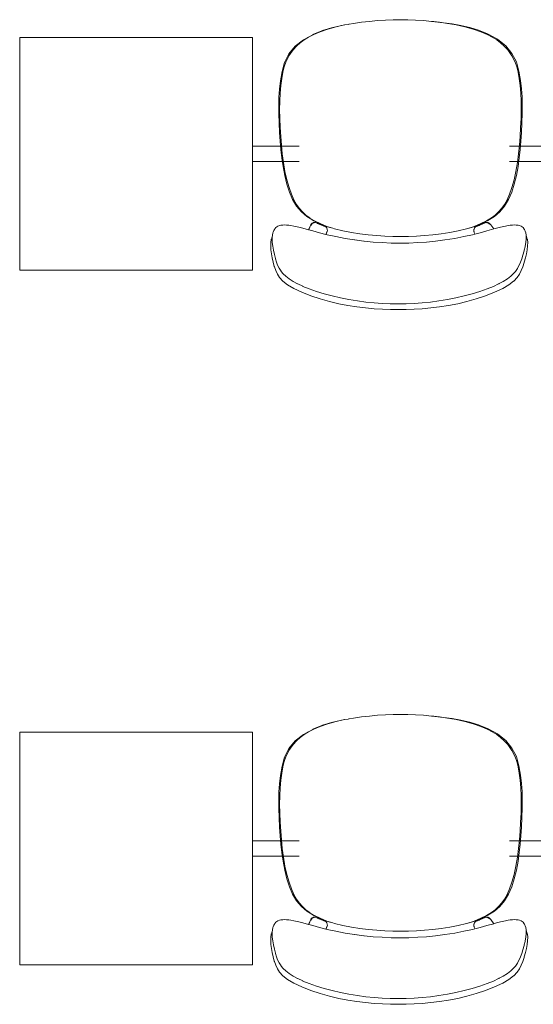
# Model space of a CAD drawing. Header units: feet. Extents: x 8 to 127, y 6 to 90.
# Tile 229 of 256: x 36.744 to 37.252, y 60.692 to 61.665. Entities that reach past the tile are written whole.
import ezdxf

# ---------------------------------------------------------------- set-up
doc = ezdxf.new("R2010")
doc.units = ezdxf.units.FT
doc.header["$MEASUREMENT"] = 0
doc.layers.add('MOBILIÁRIO - móveis', color=250, linetype='Continuous')

msp = doc.modelspace()

# ---------------------------------------------------------------- linework, layer by layer
at = {"layer": 'MOBILIÁRIO - móveis', "lineweight": 5}
for p, q in [((37.04855, 61.65612), (37.05684, 61.65845)), ((37.06082, 61.6595), (37.05208, 61.65747)), ((37.06516, 61.66026), (37.05684, 61.65845)), ((37.06516, 61.66026), (37.06082, 61.6595)), ((37.06537, 61.6603), (37.06516, 61.66026)), ((37.06537, 61.6603), (37.06862, 61.66086)), ((37.0695, 61.66102), (37.06862, 61.66086)), ((37.06959, 61.66103), (37.0695, 61.66102)), ((37.06959, 61.66103), (37.07384, 61.66176)), ((37.08193, 61.66293), (37.07384, 61.66176)), ((37.08193, 61.66293), (37.08985, 61.66386)), ((37.09779, 61.66456), (37.08985, 61.66386)), ((37.09779, 61.66456), (37.10559, 61.66507)), ((37.11309, 61.66538), (37.10559, 61.66507)), ((37.11309, 61.66538), (37.12044, 61.66548)), ((37.12779, 61.66538), (37.12044, 61.66548)), ((37.13528, 61.66507), (37.12779, 61.66538)), ((37.14307, 61.66456), (37.13528, 61.66507)), ((37.151, 61.66386), (37.14307, 61.66456)), ((37.1533, 61.66359), (37.151, 61.66386)), ((37.15426, 61.6635), (37.1533, 61.66359)), ((37.1589, 61.66293), (37.1533, 61.66359)), ((37.1628, 61.66253), (37.15426, 61.6635)), ((37.16697, 61.66176), (37.1589, 61.66293)), ((37.17139, 61.66131), (37.1628, 61.66253)), ((37.17542, 61.6603), (37.16697, 61.66176)), ((37.18004, 61.65984), (37.17139, 61.66131)), ((37.18392, 61.65845), (37.17542, 61.6603)), ((37.18874, 61.65787), (37.18004, 61.65984)), ((37.19218, 61.65612), (37.18392, 61.65845)), ((37.02461, 61.64558), (37.0338, 61.65068)), ((37.02959, 61.64832), (37.03478, 61.65096)), ((37.03384, 61.6507), (37.0338, 61.65068)), ((37.04281, 61.65451), (37.03384, 61.6507)), ((37.03429, 61.65089), (37.04318, 61.65464)), ((37.03478, 61.65096), (37.04102, 61.65353)), ((37.04102, 61.65353), (37.04855, 61.65612)), ((37.04281, 61.65451), (37.04318, 61.65464)), ((37.04327, 61.65468), (37.04318, 61.65464)), ((37.05208, 61.65747), (37.04327, 61.65468)), ((37.1975, 61.65513), (37.18874, 61.65787)), ((37.19218, 61.65612), (37.19968, 61.65353)), ((37.1975, 61.65513), (37.19755, 61.65511)), ((37.19755, 61.65511), (37.19805, 61.65495)), ((37.20641, 61.65135), (37.19755, 61.65511)), ((37.19805, 61.65495), (37.1981, 61.65493)), ((37.1981, 61.65493), (37.20703, 61.65116)), ((37.2059, 61.65096), (37.19968, 61.65353)), ((37.2059, 61.65096), (37.21108, 61.64832)), ((37.20703, 61.65116), (37.21619, 61.64608)), ((36.74411, 61.64793), (36.74411, 61.41793)), ((36.97411, 61.64793), (36.74411, 61.64793)), ((36.97411, 61.41793), (36.97411, 61.64793)), ((37.01021, 61.63174), (37.01636, 61.63924)), ((37.01428, 61.63582), (37.01764, 61.63938)), ((37.01636, 61.63924), (37.02461, 61.64558)), ((37.01764, 61.63938), (37.02134, 61.64261)), ((37.02521, 61.64556), (37.02134, 61.64261)), ((37.02521, 61.64556), (37.02959, 61.64832)), ((37.21544, 61.64556), (37.21108, 61.64832)), ((37.2193, 61.64261), (37.21544, 61.64556)), ((37.21619, 61.64608), (37.22441, 61.63976)), ((37.22299, 61.63938), (37.2193, 61.64261)), ((37.22299, 61.63938), (37.22635, 61.63582)), ((37.22441, 61.63976), (37.23055, 61.63223)), ((37.00592, 61.62328), (37.01021, 61.63174)), ((37.007, 61.62343), (37.01017, 61.6298)), ((37.01017, 61.6298), (37.01428, 61.63582)), ((37.23044, 61.6298), (37.22635, 61.63582)), ((37.23362, 61.62343), (37.23044, 61.6298)), ((37.23055, 61.63223), (37.23485, 61.62373)), ((37.00331, 61.61422), (37.00592, 61.62328)), ((37.00541, 61.61878), (37.007, 61.62343)), ((37.23362, 61.62343), (37.23521, 61.61878)), ((37.23485, 61.62373), (37.23748, 61.61461)), ((37.00183, 61.60517), (37.00331, 61.61422)), ((37.00412, 61.61348), (37.00304, 61.60742)), ((37.00412, 61.61348), (37.00541, 61.61878)), ((37.23651, 61.61348), (37.23521, 61.61878)), ((37.23759, 61.60742), (37.23651, 61.61348)), ((37.23748, 61.61461), (37.23898, 61.60551)), ((37.00087, 61.59683), (37.00183, 61.60517)), ((37.00211, 61.60049), (37.00143, 61.59294)), ((37.00211, 61.60049), (37.00304, 61.60742)), ((37.23852, 61.60049), (37.23759, 61.60742)), ((37.23922, 61.59294), (37.23852, 61.60049)), ((37.23898, 61.60551), (37.23995, 61.59712)), ((37.00032, 61.58887), (37.00087, 61.59683)), ((37.00105, 61.58504), (37.00143, 61.59294)), ((37.23959, 61.58504), (37.23922, 61.59294)), ((37.23995, 61.59712), (37.24052, 61.58912)), ((37.00008, 61.58089), (37.00032, 61.58887)), ((37.00012, 61.57252), (37.00008, 61.58089)), ((37.00105, 61.58504), (37.00098, 61.57672)), ((37.23968, 61.57672), (37.23959, 61.58504)), ((37.24052, 61.58912), (37.24077, 61.5811)), ((37.24077, 61.5811), (37.24074, 61.57269)), ((37.00044, 61.56329), (37.00012, 61.57252)), ((37.00117, 61.5679), (37.00098, 61.57672)), ((37.23949, 61.5679), (37.23968, 61.57672)), ((37.24074, 61.57269), (37.24044, 61.56343)), ((37.00094, 61.55403), (37.00044, 61.56329)), ((37.00117, 61.5679), (37.00156, 61.55891)), ((37.23911, 61.55891), (37.23949, 61.5679)), ((37.24044, 61.56343), (37.23994, 61.55414)), ((37.00149, 61.54545), (37.00094, 61.55403)), ((37.00208, 61.55008), (37.00156, 61.55891)), ((37.23859, 61.55008), (37.23911, 61.55891)), ((37.23994, 61.55414), (37.2394, 61.54554)), ((37.00218, 61.53719), (37.00149, 61.54545)), ((37.00208, 61.55008), (37.00276, 61.5414)), ((37.23792, 61.5414), (37.23859, 61.55008)), ((37.2394, 61.54554), (37.23872, 61.53726)), ((37.02027, 61.54043), (36.97411, 61.54043)), ((37.0031, 61.52883), (37.00218, 61.53719)), ((37.00362, 61.53286), (37.00276, 61.5414)), ((37.00362, 61.53286), (37.00475, 61.5243)), ((37.22796, 61.54043), (37.28527, 61.54043)), ((37.23595, 61.5243), (37.23707, 61.53286)), ((37.23707, 61.53286), (37.23792, 61.5414)), ((37.23872, 61.53726), (37.23781, 61.52888)), ((37.02027, 61.52543), (36.97411, 61.52543)), ((37.00436, 61.52026), (37.0031, 61.52883)), ((37.00625, 61.51557), (37.00475, 61.5243)), ((37.22796, 61.52543), (37.28527, 61.52543)), ((37.23447, 61.51557), (37.23595, 61.5243)), ((37.23781, 61.52888), (37.23656, 61.5203)), ((37.00604, 61.5114), (37.00436, 61.52026)), ((37.00625, 61.51557), (37.00808, 61.50717)), ((37.23265, 61.50717), (37.23447, 61.51557)), ((37.23656, 61.5203), (37.2349, 61.51143)), ((37.00815, 61.5028), (37.00604, 61.5114)), ((37.01024, 61.4996), (37.00808, 61.50717)), ((37.01067, 61.495), (37.00815, 61.5028)), ((37.2328, 61.50281), (37.2303, 61.49501)), ((37.23051, 61.4996), (37.23265, 61.50717)), ((37.2349, 61.51143), (37.2328, 61.50281)), ((37.01024, 61.4996), (37.0126, 61.493)), ((37.01382, 61.48784), (37.01067, 61.495)), ((37.01502, 61.4875), (37.0126, 61.493)), ((37.22576, 61.4875), (37.22817, 61.493)), ((37.2303, 61.49501), (37.22718, 61.48784)), ((37.22817, 61.493), (37.23051, 61.4996)), ((37.01774, 61.4813), (37.01382, 61.48784)), ((37.01763, 61.48289), (37.01502, 61.4875)), ((37.22576, 61.4875), (37.22317, 61.48289)), ((37.22718, 61.48784), (37.22327, 61.4813)), ((37.02052, 61.47895), (37.01763, 61.48289)), ((37.02241, 61.47565), (37.01774, 61.4813)), ((37.02052, 61.47895), (37.02364, 61.47553)), ((37.02782, 61.471), (37.02241, 61.47565)), ((37.02692, 61.47245), (37.02364, 61.47553)), ((37.21864, 61.47566), (37.21325, 61.47101)), ((37.21393, 61.47245), (37.21719, 61.47553)), ((37.21719, 61.47553), (37.22029, 61.47895)), ((37.22327, 61.4813), (37.21864, 61.47566)), ((37.22029, 61.47895), (37.22317, 61.48289)), ((37.03071, 61.46958), (37.02692, 61.47245)), ((37.02782, 61.471), (37.02787, 61.47097)), ((37.02787, 61.47097), (37.03435, 61.46689)), ((37.02848, 61.4707), (37.0348, 61.46667)), ((37.03081, 61.46951), (37.03071, 61.46958)), ((37.03545, 61.46672), (37.03081, 61.46951)), ((37.03218, 61.46345), (37.03321, 61.46442)), ((37.0329, 61.46391), (37.03234, 61.46295)), ((37.03267, 61.46355), (37.0329, 61.46391)), ((37.0329, 61.46391), (37.03387, 61.46453)), ((37.03321, 61.46442), (37.03332, 61.46452)), ((37.03406, 61.46479), (37.03332, 61.46452)), ((37.03395, 61.46458), (37.03372, 61.46449)), ((37.03387, 61.46453), (37.03372, 61.46449)), ((37.03387, 61.46453), (37.03395, 61.46458)), ((37.03519, 61.46488), (37.03395, 61.46458)), ((37.03454, 61.46496), (37.03406, 61.46479)), ((37.03406, 61.46479), (37.0344, 61.46494)), ((37.03435, 61.46689), (37.0348, 61.46667)), ((37.0344, 61.46494), (37.03454, 61.46496)), ((37.03614, 61.46495), (37.03454, 61.46496)), ((37.0348, 61.46667), (37.03487, 61.46663)), ((37.03487, 61.46663), (37.03846, 61.46491)), ((37.04105, 61.46396), (37.03545, 61.46672)), ((37.03614, 61.46495), (37.03628, 61.46493)), ((37.0379, 61.46438), (37.03628, 61.46493)), ((37.0379, 61.46438), (37.03823, 61.46424)), ((37.03963, 61.46364), (37.03806, 61.46429)), ((37.03823, 61.46424), (37.03846, 61.46491)), ((37.03823, 61.46424), (37.03963, 61.46364)), ((37.03846, 61.46491), (37.04231, 61.46307)), ((37.04771, 61.46122), (37.04105, 61.46396)), ((37.19984, 61.46396), (37.19321, 61.46122)), ((37.19874, 61.46307), (37.20194, 61.46461)), ((37.20541, 61.46672), (37.19984, 61.46396)), ((37.20295, 61.46429), (37.20098, 61.46347)), ((37.20194, 61.46461), (37.20317, 61.46519)), ((37.20295, 61.46429), (37.20313, 61.46438)), ((37.20313, 61.46438), (37.20342, 61.46448)), ((37.20317, 61.46519), (37.20675, 61.46689)), ((37.20317, 61.46519), (37.20615, 61.46663)), ((37.20317, 61.46519), (37.20342, 61.46448)), ((37.20342, 61.46448), (37.20475, 61.46493)), ((37.20475, 61.46493), (37.20491, 61.46495)), ((37.20491, 61.46495), (37.20652, 61.46496)), ((37.20553, 61.46679), (37.20541, 61.46672)), ((37.20553, 61.46679), (37.21016, 61.46958)), ((37.20698, 61.46458), (37.20579, 61.46488)), ((37.20615, 61.46663), (37.20618, 61.46665)), ((37.20618, 61.46665), (37.2062, 61.46666)), ((37.20652, 61.46496), (37.2067, 61.46494)), ((37.20727, 61.46469), (37.20652, 61.46496)), ((37.2067, 61.46494), (37.20688, 61.46487)), ((37.20675, 61.46689), (37.2068, 61.46692)), ((37.21325, 61.47101), (37.2068, 61.46692)), ((37.20688, 61.46487), (37.20701, 61.4648)), ((37.20698, 61.46458), (37.20797, 61.46391)), ((37.20723, 61.46449), (37.20698, 61.46458)), ((37.20701, 61.4648), (37.20727, 61.46469)), ((37.20773, 61.46452), (37.20727, 61.46469)), ((37.20773, 61.46452), (37.20789, 61.46442)), ((37.20778, 61.46447), (37.20789, 61.46442)), ((37.20785, 61.46439), (37.20799, 61.46433)), ((37.20789, 61.46442), (37.20809, 61.46428)), ((37.20797, 61.46391), (37.20822, 61.46355)), ((37.20809, 61.46428), (37.2091, 61.46329)), ((37.21393, 61.47245), (37.21016, 61.46958)), ((36.99429, 61.45483), (36.99382, 61.45259)), ((36.99457, 61.45558), (36.99429, 61.45483)), ((36.99457, 61.45558), (36.99527, 61.4572)), ((36.99573, 61.45803), (36.99527, 61.4572)), ((36.99635, 61.45893), (36.99573, 61.45803)), ((36.99635, 61.45893), (36.99722, 61.46002)), ((36.99722, 61.46002), (36.99821, 61.4608)), ((36.99821, 61.4608), (36.99931, 61.4615)), ((37.00084, 61.46199), (36.99931, 61.4615)), ((37.00222, 61.4624), (37.00084, 61.46199)), ((37.00411, 61.46257), (37.00222, 61.4624)), ((37.00581, 61.4627), (37.00411, 61.46257)), ((37.00782, 61.46257), (37.00581, 61.4627)), ((37.01007, 61.4624), (37.00782, 61.46257)), ((37.01007, 61.4624), (37.01211, 61.46205)), ((37.01495, 61.4616), (37.01211, 61.46205)), ((37.01823, 61.46083), (37.01495, 61.4616)), ((37.02002, 61.46038), (37.01823, 61.46083)), ((37.02002, 61.46038), (37.02382, 61.45941)), ((37.02382, 61.45941), (37.0294, 61.45787)), ((37.0294, 61.45787), (37.03177, 61.4627)), ((37.0294, 61.45787), (37.02971, 61.45778)), ((37.02971, 61.45778), (37.03129, 61.46154)), ((37.02971, 61.45778), (37.0337, 61.45668)), ((37.03177, 61.4627), (37.03191, 61.46302)), ((37.03209, 61.46249), (37.03185, 61.46197)), ((37.03205, 61.46329), (37.03191, 61.46302)), ((37.03205, 61.46329), (37.03218, 61.46345)), ((37.03234, 61.46295), (37.03209, 61.46249)), ((37.03234, 61.46295), (37.03267, 61.46355)), ((37.04026, 61.45492), (37.0337, 61.45668)), ((37.04004, 61.46347), (37.03963, 61.46364)), ((37.04243, 61.46245), (37.04004, 61.46347)), ((37.04026, 61.45492), (37.0467, 61.45333)), ((37.04231, 61.46307), (37.04482, 61.46216)), ((37.04264, 61.46236), (37.04243, 61.46245)), ((37.04264, 61.46236), (37.04462, 61.46151)), ((37.04449, 61.46154), (37.04264, 61.46236)), ((37.04462, 61.46151), (37.04482, 61.46216)), ((37.04462, 61.46151), (37.04466, 61.4615)), ((37.04466, 61.4615), (37.04646, 61.46076)), ((37.04482, 61.46216), (37.05043, 61.46012)), ((37.04748, 61.45964), (37.04646, 61.46076)), ((37.04767, 61.45569), (37.0467, 61.45333)), ((37.04712, 61.45422), (37.0469, 61.45367)), ((37.04712, 61.45422), (37.04721, 61.45445)), ((37.04751, 61.4552), (37.04721, 61.45445)), ((37.04808, 61.45828), (37.04748, 61.45964)), ((37.04751, 61.4552), (37.04767, 61.45569)), ((37.04767, 61.45569), (37.04777, 61.45595)), ((37.05345, 61.45932), (37.04771, 61.46122)), ((37.04789, 61.45632), (37.04777, 61.45595)), ((37.0481, 61.45731), (37.04789, 61.45632)), ((37.048, 61.45798), (37.04792, 61.4585)), ((37.04799, 61.45837), (37.048, 61.45798)), ((37.04804, 61.45771), (37.048, 61.45798)), ((37.04808, 61.45828), (37.04804, 61.45771)), ((37.0481, 61.45731), (37.04804, 61.45771)), ((37.05043, 61.46012), (37.05345, 61.45932)), ((37.05525, 61.45872), (37.05345, 61.45932)), ((37.06351, 61.4567), (37.05525, 61.45872)), ((37.07202, 61.45509), (37.06351, 61.4567)), ((37.08034, 61.45382), (37.07202, 61.45509)), ((37.16898, 61.45509), (37.16068, 61.45382)), ((37.17747, 61.4567), (37.16898, 61.45509)), ((37.18569, 61.45872), (37.17747, 61.4567)), ((37.18687, 61.45911), (37.18569, 61.45872)), ((37.19321, 61.46122), (37.18687, 61.45911)), ((37.18687, 61.45911), (37.19065, 61.46012)), ((37.19065, 61.46012), (37.19634, 61.4622)), ((37.19294, 61.45801), (37.1928, 61.45731)), ((37.19296, 61.45632), (37.1928, 61.45731)), ((37.19293, 61.45828), (37.19298, 61.45837)), ((37.19294, 61.45801), (37.19293, 61.45828)), ((37.19296, 61.45814), (37.19294, 61.45801)), ((37.19303, 61.4585), (37.19296, 61.45814)), ((37.19296, 61.45814), (37.19298, 61.45837)), ((37.19296, 61.45632), (37.19313, 61.45569)), ((37.19303, 61.4585), (37.19298, 61.45837)), ((37.19372, 61.45968), (37.19303, 61.4585)), ((37.19303, 61.4585), (37.19353, 61.45964)), ((37.19313, 61.45569), (37.19328, 61.4552)), ((37.19328, 61.4552), (37.19378, 61.45375)), ((37.19458, 61.46076), (37.19353, 61.45964)), ((37.1991, 61.45492), (37.19383, 61.45361)), ((37.19638, 61.4615), (37.19458, 61.46076)), ((37.19634, 61.4622), (37.19874, 61.46307)), ((37.19634, 61.4622), (37.19654, 61.46157)), ((37.19638, 61.4615), (37.19654, 61.46157)), ((37.19654, 61.46157), (37.19803, 61.4622)), ((37.19803, 61.4622), (37.19654, 61.46154)), ((37.19654, 61.46157), (37.19655, 61.46154)), ((37.1986, 61.46245), (37.19803, 61.4622)), ((37.20098, 61.46347), (37.1986, 61.46245)), ((37.20559, 61.45668), (37.1991, 61.45492)), ((37.20559, 61.45668), (37.21261, 61.45865)), ((37.20931, 61.46302), (37.2091, 61.46329)), ((37.20931, 61.46302), (37.20954, 61.4627)), ((37.21261, 61.45865), (37.20954, 61.4627)), ((37.21532, 61.45941), (37.21261, 61.45865)), ((37.21904, 61.46038), (37.21532, 61.45941)), ((37.21904, 61.46038), (37.22088, 61.46083)), ((37.22408, 61.4616), (37.22088, 61.46083)), ((37.22684, 61.46205), (37.22408, 61.4616)), ((37.22684, 61.46205), (37.22892, 61.4624)), ((37.22892, 61.4624), (37.23109, 61.46257)), ((37.23313, 61.4627), (37.23109, 61.46257)), ((37.23475, 61.46257), (37.23313, 61.4627)), ((37.23667, 61.4624), (37.23475, 61.46257)), ((37.23796, 61.46199), (37.23667, 61.4624)), ((37.23951, 61.4615), (37.23796, 61.46199)), ((37.23951, 61.4615), (37.24052, 61.4608)), ((37.24152, 61.46002), (37.24052, 61.4608)), ((37.24215, 61.45913), (37.24152, 61.46002)), ((37.24229, 61.45893), (37.24215, 61.45913)), ((37.24291, 61.45803), (37.24229, 61.45893)), ((37.24338, 61.4572), (37.24291, 61.45803)), ((37.24366, 61.45645), (37.24338, 61.4572)), ((37.24423, 61.45483), (37.24366, 61.45645)), ((37.24454, 61.45259), (37.24423, 61.45483)), ((36.99217, 61.44185), (36.99226, 61.44521)), ((36.99226, 61.44521), (36.99276, 61.44826)), ((36.99276, 61.44826), (36.99285, 61.44871)), ((36.99285, 61.44871), (36.9937, 61.45092)), ((36.9937, 61.45092), (36.99358, 61.44897)), ((36.99358, 61.44897), (36.99371, 61.44545)), ((36.9937, 61.45092), (36.99371, 61.45094)), ((36.99376, 61.45195), (36.99371, 61.45094)), ((36.99371, 61.44545), (36.99414, 61.44164)), ((36.99382, 61.45259), (36.99376, 61.45195)), ((37.0467, 61.45333), (37.04675, 61.45332)), ((37.04675, 61.45332), (37.0469, 61.45367)), ((37.04675, 61.45332), (37.04788, 61.45304)), ((37.05648, 61.45115), (37.04788, 61.45304)), ((37.05648, 61.45115), (37.06563, 61.44938)), ((37.06563, 61.44938), (37.07496, 61.4479)), ((37.07496, 61.4479), (37.08423, 61.4467)), ((37.07533, 61.44783), (37.08423, 61.4467)), ((37.08859, 61.45283), (37.08034, 61.45382)), ((37.08451, 61.44666), (37.08423, 61.4467)), ((37.09342, 61.44578), (37.08451, 61.44666)), ((37.09686, 61.45211), (37.08859, 61.45283)), ((37.09342, 61.44578), (37.10221, 61.44516)), ((37.105, 61.45161), (37.09686, 61.45211)), ((37.10221, 61.44516), (37.11102, 61.4448)), ((37.11284, 61.45131), (37.105, 61.45161)), ((37.11102, 61.4448), (37.11985, 61.44468)), ((37.12053, 61.45121), (37.11284, 61.45131)), ((37.11985, 61.44468), (37.12866, 61.4448)), ((37.12822, 61.45131), (37.12053, 61.45121)), ((37.13606, 61.45161), (37.12822, 61.45131)), ((37.12866, 61.4448), (37.13746, 61.44516)), ((37.14419, 61.45211), (37.13606, 61.45161)), ((37.13746, 61.44516), (37.14623, 61.44578)), ((37.15245, 61.45283), (37.14419, 61.45211)), ((37.14623, 61.44578), (37.15511, 61.44666)), ((37.16068, 61.45382), (37.15245, 61.45283)), ((37.15511, 61.44666), (37.16424, 61.44783)), ((37.16424, 61.44783), (37.17395, 61.44938)), ((37.18303, 61.45115), (37.17395, 61.44938)), ((37.19155, 61.45304), (37.18303, 61.45115)), ((37.19383, 61.45361), (37.19155, 61.45304)), ((37.19383, 61.45361), (37.19378, 61.45375)), ((37.24358, 61.44164), (37.24424, 61.44545)), ((37.24458, 61.44897), (37.24424, 61.44545)), ((37.24461, 61.45195), (37.24454, 61.45259)), ((37.24458, 61.44897), (37.2446, 61.45164)), ((37.2446, 61.45164), (37.24461, 61.45195)), ((37.2446, 61.45164), (37.24493, 61.45117)), ((37.24493, 61.45117), (37.24569, 61.44871)), ((37.24577, 61.44826), (37.24569, 61.44871)), ((37.24577, 61.44826), (37.24607, 61.44521)), ((37.24607, 61.44521), (37.24594, 61.44185)), ((36.99243, 61.43818), (36.99217, 61.44185)), ((36.99293, 61.4342), (36.99243, 61.43818)), ((36.99414, 61.44164), (36.99484, 61.4376)), ((36.99484, 61.4376), (36.99575, 61.43342)), ((37.24139, 61.43294), (37.24253, 61.43709)), ((37.24265, 61.4376), (37.24253, 61.43709)), ((37.24265, 61.4376), (37.24346, 61.44111)), ((37.24358, 61.44164), (37.24346, 61.44111)), ((37.24546, 61.43817), (37.24473, 61.43419)), ((37.24594, 61.44185), (37.24546, 61.43817)), ((36.99365, 61.43002), (36.99293, 61.4342)), ((36.99456, 61.42575), (36.99365, 61.43002)), ((36.99566, 61.42162), (36.99456, 61.42575)), ((36.99575, 61.43342), (36.99675, 61.42952)), ((36.99687, 61.42905), (36.99675, 61.42952)), ((36.99687, 61.42905), (36.99783, 61.42584)), ((36.99783, 61.42584), (36.99897, 61.42294)), ((37.23778, 61.42294), (37.23906, 61.42584)), ((37.23906, 61.42584), (37.24018, 61.42905)), ((37.24018, 61.42905), (37.24139, 61.43294)), ((37.24119, 61.42125), (37.24252, 61.42538)), ((37.24252, 61.42538), (37.24263, 61.42575)), ((37.24378, 61.43002), (37.24263, 61.42575)), ((37.24473, 61.43419), (37.24378, 61.43002)), ((36.74411, 61.41793), (36.97411, 61.41793)), ((36.99578, 61.42125), (36.99566, 61.42162)), ((36.99578, 61.42125), (36.99713, 61.4175)), ((36.99713, 61.4175), (36.99881, 61.41399)), ((36.99897, 61.42294), (37.00053, 61.41993)), ((37.00053, 61.41993), (37.00236, 61.41708)), ((37.00236, 61.41708), (37.00259, 61.41675)), ((37.00453, 61.41437), (37.00259, 61.41675)), ((37.23188, 61.41437), (37.23391, 61.41675)), ((37.23586, 61.41958), (37.23391, 61.41675)), ((37.23586, 61.41958), (37.23608, 61.41993)), ((37.23608, 61.41993), (37.23778, 61.42294)), ((37.23782, 61.41399), (37.23966, 61.41749)), ((37.23966, 61.41749), (37.24119, 61.42125)), ((36.99881, 61.41399), (37.00091, 61.41062)), ((37.00091, 61.41062), (37.00396, 61.4072)), ((37.0042, 61.40701), (37.00396, 61.4072)), ((37.0042, 61.40701), (37.00871, 61.40347)), ((37.00453, 61.41437), (37.00698, 61.41208)), ((37.01032, 61.40951), (37.00698, 61.41208)), ((37.01429, 61.4069), (37.01032, 61.40951)), ((37.01864, 61.40447), (37.01429, 61.4069)), ((37.21802, 61.40473), (37.22172, 61.40677)), ((37.22172, 61.40677), (37.22194, 61.4069)), ((37.22596, 61.40951), (37.22194, 61.4069)), ((37.22596, 61.40951), (37.22936, 61.41208)), ((37.23218, 61.40701), (37.22759, 61.40347)), ((37.22936, 61.41208), (37.23188, 61.41437)), ((37.23218, 61.40701), (37.2324, 61.4072)), ((37.2324, 61.4072), (37.23557, 61.41062)), ((37.23557, 61.41062), (37.23782, 61.41399)), ((37.01489, 61.39982), (37.00871, 61.40347)), ((37.02288, 61.39613), (37.01489, 61.39982)), ((37.01864, 61.40447), (37.01877, 61.40441)), ((37.01877, 61.40441), (37.01885, 61.40437)), ((37.01885, 61.40437), (37.02375, 61.40207)), ((37.03186, 61.39264), (37.02288, 61.39613)), ((37.02375, 61.40207), (37.02393, 61.40198)), ((37.03017, 61.39945), (37.02393, 61.40198)), ((37.03017, 61.39945), (37.03725, 61.39693)), ((37.03725, 61.39693), (37.04488, 61.39463)), ((37.19131, 61.39463), (37.19894, 61.39693)), ((37.19894, 61.39693), (37.20603, 61.39945)), ((37.21336, 61.39613), (37.20438, 61.39264)), ((37.20603, 61.39945), (37.21228, 61.40198)), ((37.21228, 61.40198), (37.21737, 61.40437)), ((37.22136, 61.39982), (37.21336, 61.39613)), ((37.21737, 61.40437), (37.21757, 61.40447)), ((37.21757, 61.40447), (37.21802, 61.40473)), ((37.22759, 61.40347), (37.22136, 61.39982)), ((37.04104, 61.38955), (37.03186, 61.39264)), ((37.05025, 61.38691), (37.04104, 61.38955)), ((37.04488, 61.39463), (37.05285, 61.39252)), ((37.05932, 61.38476), (37.05025, 61.38691)), ((37.06097, 61.39061), (37.05285, 61.39252)), ((37.06926, 61.38894), (37.06097, 61.39061)), ((37.07778, 61.38756), (37.06926, 61.38894)), ((37.08619, 61.38646), (37.07778, 61.38756)), ((37.08622, 61.38646), (37.08619, 61.38646)), ((37.09429, 61.38565), (37.08622, 61.38646)), ((37.14998, 61.38646), (37.14189, 61.38565)), ((37.15842, 61.38756), (37.14998, 61.38646)), ((37.16694, 61.38894), (37.15842, 61.38756)), ((37.17523, 61.39061), (37.16694, 61.38894)), ((37.18335, 61.39252), (37.17523, 61.39061)), ((37.18598, 61.38691), (37.17691, 61.38476)), ((37.18335, 61.39252), (37.19131, 61.39463)), ((37.19519, 61.38955), (37.18598, 61.38691)), ((37.20438, 61.39264), (37.19519, 61.38955)), ((37.06828, 61.38304), (37.05932, 61.38476)), ((37.07717, 61.38169), (37.06828, 61.38304)), ((37.08588, 61.38065), (37.07717, 61.38169)), ((37.09432, 61.37989), (37.08588, 61.38065)), ((37.09429, 61.38565), (37.09431, 61.38565)), ((37.09431, 61.38565), (37.10221, 61.3851)), ((37.10248, 61.37937), (37.09432, 61.37989)), ((37.10223, 61.38509), (37.10221, 61.3851)), ((37.11015, 61.38478), (37.10223, 61.38509)), ((37.11037, 61.37906), (37.10248, 61.37937)), ((37.11015, 61.38478), (37.11016, 61.38477)), ((37.1181, 61.38467), (37.11016, 61.38477)), ((37.11812, 61.37896), (37.11037, 61.37906)), ((37.12604, 61.38477), (37.1181, 61.38467)), ((37.12587, 61.37906), (37.11812, 61.37896)), ((37.13375, 61.37937), (37.12587, 61.37906)), ((37.13397, 61.38509), (37.12604, 61.38477)), ((37.14191, 61.37989), (37.13375, 61.37937)), ((37.14189, 61.38565), (37.13397, 61.38509)), ((37.15035, 61.38065), (37.14191, 61.37989)), ((37.15906, 61.38169), (37.15035, 61.38065)), ((37.16795, 61.38304), (37.15906, 61.38169)), ((37.17691, 61.38476), (37.16795, 61.38304)), ((37.08193, 60.97647), (37.08985, 60.97739)), ((37.09779, 60.9781), (37.08985, 60.97739)), ((37.09779, 60.9781), (37.10559, 60.9786)), ((37.11309, 60.97891), (37.10559, 60.9786)), ((37.11309, 60.97891), (37.12044, 60.97902)), ((37.12779, 60.97891), (37.12044, 60.97902)), ((37.13528, 60.9786), (37.12779, 60.97891)), ((37.14307, 60.9781), (37.13528, 60.9786)), ((37.151, 60.97739), (37.14307, 60.9781)), ((37.1533, 60.97712), (37.151, 60.97739)), ((37.04281, 60.96804), (37.03384, 60.96423)), ((37.03429, 60.96442), (37.04318, 60.96818)), ((37.04102, 60.96707), (37.04855, 60.96965)), ((37.04281, 60.96804), (37.04318, 60.96818)), ((37.04327, 60.96822), (37.04318, 60.96818)), ((37.05208, 60.97101), (37.04327, 60.96822)), ((37.04855, 60.96965), (37.05684, 60.97199)), ((37.06082, 60.97303), (37.05208, 60.97101)), ((37.06516, 60.97379), (37.05684, 60.97199)), ((37.06516, 60.97379), (37.06082, 60.97303)), ((37.06537, 60.97383), (37.06516, 60.97379)), ((37.06537, 60.97383), (37.06862, 60.97439)), ((37.0695, 60.97455), (37.06862, 60.97439)), ((37.06959, 60.97456), (37.0695, 60.97455)), ((37.06959, 60.97456), (37.07384, 60.97529)), ((37.08193, 60.97647), (37.07384, 60.97529)), ((37.15426, 60.97704), (37.1533, 60.97712)), ((37.1589, 60.97647), (37.1533, 60.97712)), ((37.1628, 60.97606), (37.15426, 60.97704)), ((37.16697, 60.97529), (37.1589, 60.97647)), ((37.17139, 60.97484), (37.1628, 60.97606)), ((37.17542, 60.97383), (37.16697, 60.97529)), ((37.18004, 60.97338), (37.17139, 60.97484)), ((37.18392, 60.97199), (37.17542, 60.97383)), ((37.18874, 60.9714), (37.18004, 60.97338)), ((37.19218, 60.96965), (37.18392, 60.97199)), ((37.1975, 60.96866), (37.18874, 60.9714)), ((37.19218, 60.96965), (37.19968, 60.96707)), ((37.1975, 60.96866), (37.19755, 60.96864)), ((37.19755, 60.96864), (37.19805, 60.96848)), ((37.20641, 60.96488), (37.19755, 60.96864)), ((37.19805, 60.96848), (37.1981, 60.96846)), ((37.1981, 60.96846), (37.20703, 60.9647)), ((36.74411, 60.96146), (36.74411, 60.73146)), ((36.97411, 60.96146), (36.74411, 60.96146)), ((36.97411, 60.73146), (36.97411, 60.96146)), ((37.01636, 60.95278), (37.02461, 60.95911)), ((37.02521, 60.9591), (37.02134, 60.95614)), ((37.02461, 60.95911), (37.0338, 60.96422)), ((37.02521, 60.9591), (37.02959, 60.96186)), ((37.02959, 60.96186), (37.03478, 60.96449)), ((37.03384, 60.96423), (37.0338, 60.96422)), ((37.03478, 60.96449), (37.04102, 60.96707)), ((37.2059, 60.96449), (37.19968, 60.96707)), ((37.2059, 60.96449), (37.21108, 60.96186)), ((37.20703, 60.9647), (37.21619, 60.95962)), ((37.21544, 60.9591), (37.21108, 60.96186)), ((37.2193, 60.95614), (37.21544, 60.9591)), ((37.21619, 60.95962), (37.22441, 60.95329)), ((37.01017, 60.94333), (37.01428, 60.94935)), ((37.01021, 60.94527), (37.01636, 60.95278)), ((37.01428, 60.94935), (37.01764, 60.95291)), ((37.01764, 60.95291), (37.02134, 60.95614)), ((37.22299, 60.95291), (37.2193, 60.95614)), ((37.22299, 60.95291), (37.22635, 60.94935)), ((37.22441, 60.95329), (37.23055, 60.94576)), ((37.23044, 60.94333), (37.22635, 60.94935)), ((37.00592, 60.93681), (37.01021, 60.94527)), ((37.007, 60.93697), (37.01017, 60.94333)), ((37.23362, 60.93697), (37.23044, 60.94333)), ((37.23055, 60.94576), (37.23485, 60.93726)), ((37.00331, 60.92775), (37.00592, 60.93681)), ((37.00412, 60.92701), (37.00541, 60.93231)), ((37.00541, 60.93231), (37.007, 60.93697)), ((37.23362, 60.93697), (37.23521, 60.93231)), ((37.23485, 60.93726), (37.23748, 60.92814)), ((37.23651, 60.92701), (37.23521, 60.93231)), ((37.00183, 60.9187), (37.00331, 60.92775)), ((37.00211, 60.91402), (37.00304, 60.92095)), ((37.00412, 60.92701), (37.00304, 60.92095)), ((37.23759, 60.92095), (37.23651, 60.92701)), ((37.23748, 60.92814), (37.23898, 60.91904)), ((37.23852, 60.91402), (37.23759, 60.92095)), ((37.23898, 60.91904), (37.23995, 60.91065)), ((37.00032, 60.9024), (37.00087, 60.91036)), ((37.00087, 60.91036), (37.00183, 60.9187)), ((37.00211, 60.91402), (37.00143, 60.90647)), ((37.23922, 60.90647), (37.23852, 60.91402)), ((37.23995, 60.91065), (37.24052, 60.90265)), ((37.00008, 60.89442), (37.00032, 60.9024)), ((37.00105, 60.89857), (37.00143, 60.90647)), ((37.23959, 60.89857), (37.23922, 60.90647)), ((37.24052, 60.90265), (37.24077, 60.89463)), ((37.00012, 60.88605), (37.00008, 60.89442)), ((37.00105, 60.89857), (37.00098, 60.89025)), ((37.00117, 60.88143), (37.00098, 60.89025)), ((37.23949, 60.88143), (37.23968, 60.89025)), ((37.23968, 60.89025), (37.23959, 60.89857)), ((37.24077, 60.89463), (37.24074, 60.88623)), ((37.00044, 60.87682), (37.00012, 60.88605)), ((37.00117, 60.88143), (37.00156, 60.87244)), ((37.23911, 60.87244), (37.23949, 60.88143)), ((37.24074, 60.88623), (37.24044, 60.87696)), ((37.00094, 60.86756), (37.00044, 60.87682)), ((37.00208, 60.86361), (37.00156, 60.87244)), ((37.23859, 60.86361), (37.23911, 60.87244)), ((37.24044, 60.87696), (37.23994, 60.86767)), ((37.00149, 60.85899), (37.00094, 60.86756)), ((37.00208, 60.86361), (37.00276, 60.85493)), ((37.23792, 60.85493), (37.23859, 60.86361)), ((37.23994, 60.86767), (37.2394, 60.85907)), ((37.02027, 60.85396), (36.97411, 60.85396)), ((37.00218, 60.85073), (37.00149, 60.85899)), ((37.0031, 60.84236), (37.00218, 60.85073)), ((37.00362, 60.84639), (37.00276, 60.85493)), ((37.22796, 60.85396), (37.28527, 60.85396)), ((37.23707, 60.84639), (37.23792, 60.85493)), ((37.23872, 60.85079), (37.23781, 60.84241)), ((37.2394, 60.85907), (37.23872, 60.85079)), ((37.00436, 60.83379), (37.0031, 60.84236)), ((37.00362, 60.84639), (37.00475, 60.83783)), ((37.23595, 60.83783), (37.23707, 60.84639)), ((37.23781, 60.84241), (37.23656, 60.83383)), ((37.02027, 60.83896), (36.97411, 60.83896)), ((37.00604, 60.82494), (37.00436, 60.83379)), ((37.00625, 60.8291), (37.00475, 60.83783)), ((37.22796, 60.83896), (37.28527, 60.83896)), ((37.23447, 60.8291), (37.23595, 60.83783)), ((37.23656, 60.83383), (37.2349, 60.82496)), ((37.00815, 60.81633), (37.00604, 60.82494)), ((37.00625, 60.8291), (37.00808, 60.8207)), ((37.23265, 60.8207), (37.23447, 60.8291)), ((37.2349, 60.82496), (37.2328, 60.81635)), ((37.01024, 60.81313), (37.00808, 60.8207)), ((37.01067, 60.80853), (37.00815, 60.81633)), ((37.01024, 60.81313), (37.0126, 60.80653)), ((37.22817, 60.80653), (37.23051, 60.81313)), ((37.2328, 60.81635), (37.2303, 60.80854)), ((37.23051, 60.81313), (37.23265, 60.8207)), ((37.01382, 60.80137), (37.01067, 60.80853)), ((37.01502, 60.80103), (37.0126, 60.80653)), ((37.22576, 60.80103), (37.22817, 60.80653)), ((37.2303, 60.80854), (37.22718, 60.80137)), ((37.01774, 60.79483), (37.01382, 60.80137)), ((37.01763, 60.79642), (37.01502, 60.80103)), ((37.02052, 60.79249), (37.01763, 60.79642)), ((37.02241, 60.78919), (37.01774, 60.79483)), ((37.02052, 60.79249), (37.02364, 60.78906)), ((37.21719, 60.78906), (37.22029, 60.79249)), ((37.22327, 60.79483), (37.21864, 60.78919)), ((37.22029, 60.79249), (37.22317, 60.79642)), ((37.22576, 60.80103), (37.22317, 60.79642)), ((37.22718, 60.80137), (37.22327, 60.79483)), ((37.02782, 60.78454), (37.02241, 60.78919)), ((37.02692, 60.78599), (37.02364, 60.78906)), ((37.03071, 60.78312), (37.02692, 60.78599)), ((37.02782, 60.78454), (37.02787, 60.78451)), ((37.02787, 60.78451), (37.03435, 60.78042)), ((37.02848, 60.78423), (37.0348, 60.78021)), ((37.03081, 60.78305), (37.03071, 60.78312)), ((37.03545, 60.78025), (37.03081, 60.78305)), ((37.20553, 60.78032), (37.21016, 60.78312)), ((37.21325, 60.78454), (37.2068, 60.78045)), ((37.21393, 60.78599), (37.21016, 60.78312)), ((37.21864, 60.78919), (37.21325, 60.78454)), ((37.21393, 60.78599), (37.21719, 60.78906)), ((36.99635, 60.77246), (36.99722, 60.77356)), ((36.99722, 60.77356), (36.99821, 60.77434)), ((36.99821, 60.77434), (36.99931, 60.77503)), ((37.00084, 60.77552), (36.99931, 60.77503)), ((37.00222, 60.77594), (37.00084, 60.77552)), ((37.00411, 60.7761), (37.00222, 60.77594)), ((37.00581, 60.77624), (37.00411, 60.7761)), ((37.00782, 60.7761), (37.00581, 60.77624)), ((37.01007, 60.77593), (37.00782, 60.7761)), ((37.01007, 60.77593), (37.01211, 60.77558)), ((37.01495, 60.77513), (37.01211, 60.77558)), ((37.01823, 60.77437), (37.01495, 60.77513)), ((37.02002, 60.77392), (37.01823, 60.77437)), ((37.02002, 60.77392), (37.02382, 60.77294)), ((37.02382, 60.77294), (37.0294, 60.7714)), ((37.0294, 60.7714), (37.03177, 60.77623)), ((37.02971, 60.77131), (37.03129, 60.77507)), ((37.03177, 60.77623), (37.03191, 60.77655)), ((37.03209, 60.77602), (37.03185, 60.7755)), ((37.03205, 60.77682), (37.03191, 60.77655)), ((37.03205, 60.77682), (37.03218, 60.77698)), ((37.03234, 60.77648), (37.03209, 60.77602)), ((37.03218, 60.77698), (37.03321, 60.77795)), ((37.0329, 60.77744), (37.03234, 60.77648)), ((37.03234, 60.77648), (37.03267, 60.77708)), ((37.03267, 60.77708), (37.0329, 60.77744)), ((37.0329, 60.77744), (37.03387, 60.77806)), ((37.03321, 60.77795), (37.03332, 60.77806)), ((37.03406, 60.77832), (37.03332, 60.77806)), ((37.03395, 60.77811), (37.03372, 60.77802)), ((37.03387, 60.77806), (37.03372, 60.77802)), ((37.03387, 60.77806), (37.03395, 60.77811)), ((37.03519, 60.77842), (37.03395, 60.77811)), ((37.03454, 60.77849), (37.03406, 60.77832)), ((37.03406, 60.77832), (37.0344, 60.77847)), ((37.03435, 60.78042), (37.0348, 60.78021)), ((37.0344, 60.77847), (37.03454, 60.77849)), ((37.03614, 60.77848), (37.03454, 60.77849)), ((37.0348, 60.78021), (37.03487, 60.78016)), ((37.03487, 60.78016), (37.03846, 60.77845)), ((37.04105, 60.7775), (37.03545, 60.78025)), ((37.03614, 60.77848), (37.03628, 60.77846)), ((37.0379, 60.77791), (37.03628, 60.77846)), ((37.0379, 60.77791), (37.03823, 60.77777)), ((37.03963, 60.77717), (37.03806, 60.77782)), ((37.03823, 60.77777), (37.03846, 60.77845)), ((37.03823, 60.77777), (37.03963, 60.77717)), ((37.03846, 60.77845), (37.04231, 60.77661)), ((37.04004, 60.777), (37.03963, 60.77717)), ((37.04243, 60.77598), (37.04004, 60.777)), ((37.04771, 60.77475), (37.04105, 60.7775)), ((37.04231, 60.77661), (37.04482, 60.77569)), ((37.04264, 60.77589), (37.04243, 60.77598)), ((37.04264, 60.77589), (37.04462, 60.77505)), ((37.04449, 60.77507), (37.04264, 60.77589)), ((37.04462, 60.77505), (37.04482, 60.77569)), ((37.04462, 60.77505), (37.04466, 60.77504)), ((37.04466, 60.77504), (37.04646, 60.77429)), ((37.04482, 60.77569), (37.05043, 60.77365)), ((37.04748, 60.77317), (37.04646, 60.77429)), ((37.04808, 60.77181), (37.04748, 60.77317)), ((37.05345, 60.77285), (37.04771, 60.77475)), ((37.05043, 60.77365), (37.05345, 60.77285)), ((37.05525, 60.77225), (37.05345, 60.77285)), ((37.19321, 60.77475), (37.18687, 60.77264)), ((37.18687, 60.77264), (37.19065, 60.77365)), ((37.19065, 60.77365), (37.19634, 60.77573)), ((37.19372, 60.77322), (37.19303, 60.77203)), ((37.19303, 60.77203), (37.19353, 60.77317)), ((37.19984, 60.7775), (37.19321, 60.77475)), ((37.19458, 60.77429), (37.19353, 60.77317)), ((37.19638, 60.77504), (37.19458, 60.77429)), ((37.19634, 60.77573), (37.19874, 60.77661)), ((37.19634, 60.77573), (37.19654, 60.7751)), ((37.19638, 60.77504), (37.19654, 60.7751)), ((37.19654, 60.7751), (37.19803, 60.77573)), ((37.19803, 60.77573), (37.19654, 60.77507)), ((37.19654, 60.7751), (37.19655, 60.77507)), ((37.1986, 60.77598), (37.19803, 60.77573)), ((37.20098, 60.777), (37.1986, 60.77598)), ((37.19874, 60.77661), (37.20194, 60.77814)), ((37.20541, 60.78025), (37.19984, 60.7775)), ((37.20295, 60.77782), (37.20098, 60.777)), ((37.20194, 60.77814), (37.20317, 60.77872)), ((37.20295, 60.77782), (37.20313, 60.77791)), ((37.20313, 60.77791), (37.20342, 60.77801)), ((37.20317, 60.77872), (37.20675, 60.78042)), ((37.20317, 60.77872), (37.20615, 60.78016)), ((37.20317, 60.77872), (37.20342, 60.77801)), ((37.20342, 60.77801), (37.20475, 60.77846)), ((37.20475, 60.77846), (37.20491, 60.77848)), ((37.20491, 60.77848), (37.20652, 60.77849)), ((37.20553, 60.78032), (37.20541, 60.78025)), ((37.20698, 60.77811), (37.20579, 60.77842)), ((37.20615, 60.78016), (37.20618, 60.78019)), ((37.20618, 60.78019), (37.2062, 60.78019)), ((37.20652, 60.77849), (37.2067, 60.77847)), ((37.20727, 60.77822), (37.20652, 60.77849)), ((37.2067, 60.77847), (37.20688, 60.7784)), ((37.20675, 60.78042), (37.2068, 60.78045)), ((37.20688, 60.7784), (37.20701, 60.77834)), ((37.20698, 60.77811), (37.20797, 60.77744)), ((37.20723, 60.77802), (37.20698, 60.77811)), ((37.20701, 60.77834), (37.20727, 60.77822)), ((37.20773, 60.77806), (37.20727, 60.77822)), ((37.20773, 60.77806), (37.20789, 60.77795)), ((37.20778, 60.778), (37.20789, 60.77795)), ((37.20785, 60.77793), (37.20799, 60.77786)), ((37.20789, 60.77795), (37.20809, 60.77781)), ((37.20797, 60.77744), (37.20822, 60.77708)), ((37.20809, 60.77781), (37.2091, 60.77682)), ((37.20931, 60.77655), (37.2091, 60.77682)), ((37.20931, 60.77655), (37.20954, 60.77623)), ((37.21261, 60.77218), (37.20954, 60.77623)), ((37.21532, 60.77294), (37.21261, 60.77218)), ((37.21904, 60.77392), (37.21532, 60.77294)), ((37.21904, 60.77392), (37.22088, 60.77437)), ((37.22408, 60.77513), (37.22088, 60.77437)), ((37.22684, 60.77558), (37.22408, 60.77513)), ((37.22684, 60.77558), (37.22892, 60.77593)), ((37.22892, 60.77593), (37.23109, 60.7761)), ((37.23313, 60.77624), (37.23109, 60.7761)), ((37.23475, 60.7761), (37.23313, 60.77624)), ((37.23667, 60.77594), (37.23475, 60.7761)), ((37.23796, 60.77552), (37.23667, 60.77594)), ((37.23951, 60.77503), (37.23796, 60.77552)), ((37.23951, 60.77503), (37.24052, 60.77434)), ((37.24152, 60.77356), (37.24052, 60.77434)), ((37.24215, 60.77266), (37.24152, 60.77356)), ((36.99285, 60.76224), (36.9937, 60.76445)), ((36.9937, 60.76445), (36.99358, 60.7625)), ((36.9937, 60.76445), (36.99371, 60.76448)), ((36.99376, 60.76548), (36.99371, 60.76448)), ((36.99382, 60.76612), (36.99376, 60.76548)), ((36.99429, 60.76836), (36.99382, 60.76612)), ((36.99457, 60.76911), (36.99429, 60.76836)), ((36.99457, 60.76911), (36.99527, 60.77073)), ((36.99573, 60.77156), (36.99527, 60.77073)), ((36.99635, 60.77246), (36.99573, 60.77156)), ((37.0294, 60.7714), (37.02971, 60.77131)), ((37.02971, 60.77131), (37.0337, 60.77021)), ((37.04026, 60.76846), (37.0337, 60.77021)), ((37.04026, 60.76846), (37.0467, 60.76687)), ((37.04767, 60.76923), (37.0467, 60.76687)), ((37.0467, 60.76687), (37.04675, 60.76685)), ((37.04675, 60.76685), (37.0469, 60.7672)), ((37.04675, 60.76685), (37.04788, 60.76657)), ((37.04712, 60.76776), (37.0469, 60.7672)), ((37.04712, 60.76776), (37.04721, 60.76798)), ((37.04751, 60.76874), (37.04721, 60.76798)), ((37.04751, 60.76874), (37.04767, 60.76923)), ((37.04767, 60.76923), (37.04777, 60.76949)), ((37.04789, 60.76985), (37.04777, 60.76949)), ((37.05648, 60.76468), (37.04788, 60.76657)), ((37.0481, 60.77084), (37.04789, 60.76985)), ((37.048, 60.77151), (37.04792, 60.77203)), ((37.04799, 60.77191), (37.048, 60.77151)), ((37.04804, 60.77124), (37.048, 60.77151)), ((37.04808, 60.77181), (37.04804, 60.77124)), ((37.0481, 60.77084), (37.04804, 60.77124)), ((37.06351, 60.77023), (37.05525, 60.77225)), ((37.05648, 60.76468), (37.06563, 60.76292)), ((37.07202, 60.76862), (37.06351, 60.77023)), ((37.08034, 60.76735), (37.07202, 60.76862)), ((37.08859, 60.76637), (37.08034, 60.76735)), ((37.09686, 60.76564), (37.08859, 60.76637)), ((37.105, 60.76514), (37.09686, 60.76564)), ((37.11284, 60.76484), (37.105, 60.76514)), ((37.12053, 60.76475), (37.11284, 60.76484)), ((37.12822, 60.76484), (37.12053, 60.76475)), ((37.13606, 60.76514), (37.12822, 60.76484)), ((37.14419, 60.76564), (37.13606, 60.76514)), ((37.15245, 60.76637), (37.14419, 60.76564)), ((37.16068, 60.76735), (37.15245, 60.76637)), ((37.16898, 60.76862), (37.16068, 60.76735)), ((37.17747, 60.77023), (37.16898, 60.76862)), ((37.18303, 60.76468), (37.17395, 60.76292)), ((37.18569, 60.77225), (37.17747, 60.77023)), ((37.19155, 60.76657), (37.18303, 60.76468)), ((37.18687, 60.77264), (37.18569, 60.77225)), ((37.19383, 60.76714), (37.19155, 60.76657)), ((37.19294, 60.77154), (37.1928, 60.77084)), ((37.19296, 60.76985), (37.1928, 60.77084)), ((37.19293, 60.77181), (37.19298, 60.77191)), ((37.19294, 60.77154), (37.19293, 60.77181)), ((37.19296, 60.77168), (37.19294, 60.77154)), ((37.19303, 60.77203), (37.19296, 60.77168)), ((37.19296, 60.77168), (37.19298, 60.77191)), ((37.19296, 60.76985), (37.19313, 60.76923)), ((37.19303, 60.77203), (37.19298, 60.77191)), ((37.19313, 60.76923), (37.19328, 60.76874)), ((37.19328, 60.76874), (37.19378, 60.76728)), ((37.19383, 60.76714), (37.19378, 60.76728)), ((37.1991, 60.76846), (37.19383, 60.76714)), ((37.20559, 60.77021), (37.1991, 60.76846)), ((37.20559, 60.77021), (37.21261, 60.77218)), ((37.24229, 60.77246), (37.24215, 60.77266)), ((37.24291, 60.77156), (37.24229, 60.77246)), ((37.24338, 60.77073), (37.24291, 60.77156)), ((37.24366, 60.76998), (37.24338, 60.77073)), ((37.24423, 60.76836), (37.24366, 60.76998)), ((37.24454, 60.76612), (37.24423, 60.76836)), ((37.24461, 60.76548), (37.24454, 60.76612)), ((37.24458, 60.7625), (37.2446, 60.76518)), ((37.2446, 60.76518), (37.24461, 60.76548)), ((37.2446, 60.76518), (37.24493, 60.7647)), ((37.24493, 60.7647), (37.24569, 60.76224)), ((36.99217, 60.75538), (36.99226, 60.75874)), ((36.99243, 60.75171), (36.99217, 60.75538)), ((36.99226, 60.75874), (36.99276, 60.76179)), ((36.99276, 60.76179), (36.99285, 60.76224)), ((36.99358, 60.7625), (36.99371, 60.75899)), ((36.99371, 60.75899), (36.99414, 60.75517)), ((36.99414, 60.75517), (36.99484, 60.75113)), ((37.06563, 60.76292), (37.07496, 60.76143)), ((37.07496, 60.76143), (37.08423, 60.76023)), ((37.07533, 60.76136), (37.08423, 60.76023)), ((37.08451, 60.7602), (37.08423, 60.76023)), ((37.09342, 60.75931), (37.08451, 60.7602)), ((37.09342, 60.75931), (37.10221, 60.75869)), ((37.10221, 60.75869), (37.11102, 60.75833)), ((37.11102, 60.75833), (37.11985, 60.75822)), ((37.11985, 60.75822), (37.12866, 60.75833)), ((37.12866, 60.75833), (37.13746, 60.75869)), ((37.13746, 60.75869), (37.14623, 60.75931)), ((37.14623, 60.75931), (37.15511, 60.7602)), ((37.15511, 60.7602), (37.16424, 60.76136)), ((37.16424, 60.76136), (37.17395, 60.76292)), ((37.24265, 60.75113), (37.24346, 60.75465)), ((37.24358, 60.75517), (37.24346, 60.75465)), ((37.24358, 60.75517), (37.24424, 60.75899)), ((37.24458, 60.7625), (37.24424, 60.75899)), ((37.24594, 60.75538), (37.24546, 60.75171)), ((37.24577, 60.76179), (37.24569, 60.76224)), ((37.24577, 60.76179), (37.24607, 60.75874)), ((37.24607, 60.75874), (37.24594, 60.75538)), ((36.99293, 60.74773), (36.99243, 60.75171)), ((36.99365, 60.74355), (36.99293, 60.74773)), ((36.99484, 60.75113), (36.99575, 60.74696)), ((36.99575, 60.74696), (36.99675, 60.74305)), ((37.24018, 60.74258), (37.24139, 60.74647)), ((37.24139, 60.74647), (37.24253, 60.75062)), ((37.24265, 60.75113), (37.24253, 60.75062)), ((37.24473, 60.74773), (37.24378, 60.74355)), ((37.24546, 60.75171), (37.24473, 60.74773)), ((36.99456, 60.73929), (36.99365, 60.74355)), ((36.99566, 60.73515), (36.99456, 60.73929)), ((36.99578, 60.73479), (36.99566, 60.73515)), ((36.99578, 60.73479), (36.99713, 60.73103)), ((36.99687, 60.74258), (36.99675, 60.74305)), ((36.99687, 60.74258), (36.99783, 60.73938)), ((36.99783, 60.73938), (36.99897, 60.73647)), ((36.99897, 60.73647), (37.00053, 60.73346)), ((37.23608, 60.73346), (37.23778, 60.73647)), ((37.23778, 60.73647), (37.23906, 60.73938)), ((37.23906, 60.73938), (37.24018, 60.74258)), ((37.23966, 60.73103), (37.24119, 60.73478)), ((37.24119, 60.73478), (37.24252, 60.73891)), ((37.24252, 60.73891), (37.24263, 60.73928)), ((37.24378, 60.74355), (37.24263, 60.73928)), ((36.74411, 60.73146), (36.97411, 60.73146)), ((36.99713, 60.73103), (36.99881, 60.72752)), ((36.99881, 60.72752), (37.00091, 60.72415)), ((37.00053, 60.73346), (37.00236, 60.73062)), ((37.00236, 60.73062), (37.00259, 60.73028)), ((37.00453, 60.7279), (37.00259, 60.73028)), ((37.00453, 60.7279), (37.00698, 60.72561)), ((37.01032, 60.72304), (37.00698, 60.72561)), ((37.22596, 60.72304), (37.22936, 60.72561)), ((37.22936, 60.72561), (37.23188, 60.7279)), ((37.23188, 60.7279), (37.23391, 60.73028)), ((37.23586, 60.73311), (37.23391, 60.73028)), ((37.23557, 60.72415), (37.23782, 60.72752)), ((37.23586, 60.73311), (37.23608, 60.73346)), ((37.23782, 60.72752), (37.23966, 60.73103)), ((37.00091, 60.72415), (37.00396, 60.72073)), ((37.0042, 60.72054), (37.00396, 60.72073)), ((37.0042, 60.72054), (37.00871, 60.717)), ((37.01489, 60.71336), (37.00871, 60.717)), ((37.01429, 60.72043), (37.01032, 60.72304)), ((37.01864, 60.71801), (37.01429, 60.72043)), ((37.01864, 60.71801), (37.01877, 60.71795)), ((37.01877, 60.71795), (37.01885, 60.7179)), ((37.01885, 60.7179), (37.02375, 60.7156)), ((37.02375, 60.7156), (37.02393, 60.71552)), ((37.03017, 60.71298), (37.02393, 60.71552)), ((37.20603, 60.71298), (37.21228, 60.71552)), ((37.21228, 60.71552), (37.21737, 60.7179)), ((37.21737, 60.7179), (37.21757, 60.71801)), ((37.21757, 60.71801), (37.21802, 60.71826)), ((37.21802, 60.71826), (37.22172, 60.7203)), ((37.22759, 60.717), (37.22136, 60.71336)), ((37.22172, 60.7203), (37.22194, 60.72043)), ((37.22596, 60.72304), (37.22194, 60.72043)), ((37.23218, 60.72054), (37.22759, 60.717)), ((37.23218, 60.72054), (37.2324, 60.72073)), ((37.2324, 60.72073), (37.23557, 60.72415)), ((37.02288, 60.70966), (37.01489, 60.71336)), ((37.03186, 60.70617), (37.02288, 60.70966)), ((37.03017, 60.71298), (37.03725, 60.71047)), ((37.04104, 60.70308), (37.03186, 60.70617)), ((37.03725, 60.71047), (37.04488, 60.70816)), ((37.04488, 60.70816), (37.05285, 60.70606)), ((37.06097, 60.70414), (37.05285, 60.70606)), ((37.18335, 60.70606), (37.17523, 60.70414)), ((37.18335, 60.70606), (37.19131, 60.70816)), ((37.19131, 60.70816), (37.19894, 60.71047)), ((37.20438, 60.70617), (37.19519, 60.70308)), ((37.19894, 60.71047), (37.20603, 60.71298)), ((37.21336, 60.70966), (37.20438, 60.70617)), ((37.22136, 60.71336), (37.21336, 60.70966)), ((37.05025, 60.70044), (37.04104, 60.70308)), ((37.05932, 60.69829), (37.05025, 60.70044)), ((37.06828, 60.69657), (37.05932, 60.69829)), ((37.06926, 60.70247), (37.06097, 60.70414)), ((37.07717, 60.69522), (37.06828, 60.69657)), ((37.07778, 60.70109), (37.06926, 60.70247)), ((37.08588, 60.69419), (37.07717, 60.69522)), ((37.08619, 60.7), (37.07778, 60.70109)), ((37.08622, 60.69999), (37.08619, 60.7)), ((37.09429, 60.69918), (37.08622, 60.69999)), ((37.09429, 60.69918), (37.09431, 60.69918)), ((37.09431, 60.69918), (37.10221, 60.69863)), ((37.10223, 60.69863), (37.10221, 60.69863)), ((37.11015, 60.69831), (37.10223, 60.69863)), ((37.11015, 60.69831), (37.11016, 60.69831)), ((37.1181, 60.69821), (37.11016, 60.69831)), ((37.12604, 60.69831), (37.1181, 60.69821)), ((37.13397, 60.69863), (37.12604, 60.69831)), ((37.14189, 60.69918), (37.13397, 60.69863)), ((37.14998, 60.69999), (37.14189, 60.69918)), ((37.15842, 60.70109), (37.14998, 60.69999)), ((37.15906, 60.69522), (37.15035, 60.69419)), ((37.16694, 60.70247), (37.15842, 60.70109)), ((37.16795, 60.69657), (37.15906, 60.69522)), ((37.17523, 60.70414), (37.16694, 60.70247)), ((37.17691, 60.69829), (37.16795, 60.69657)), ((37.18598, 60.70044), (37.17691, 60.69829)), ((37.19519, 60.70308), (37.18598, 60.70044)), ((37.09432, 60.69342), (37.08588, 60.69419)), ((37.10248, 60.6929), (37.09432, 60.69342)), ((37.11037, 60.6926), (37.10248, 60.6929)), ((37.11812, 60.6925), (37.11037, 60.6926)), ((37.12587, 60.6926), (37.11812, 60.6925)), ((37.13375, 60.6929), (37.12587, 60.6926)), ((37.14191, 60.69342), (37.13375, 60.6929)), ((37.15035, 60.69419), (37.14191, 60.69342))]:
    msp.add_line(p, q, dxfattribs=at)

doc.saveas('drawing.dxf')
